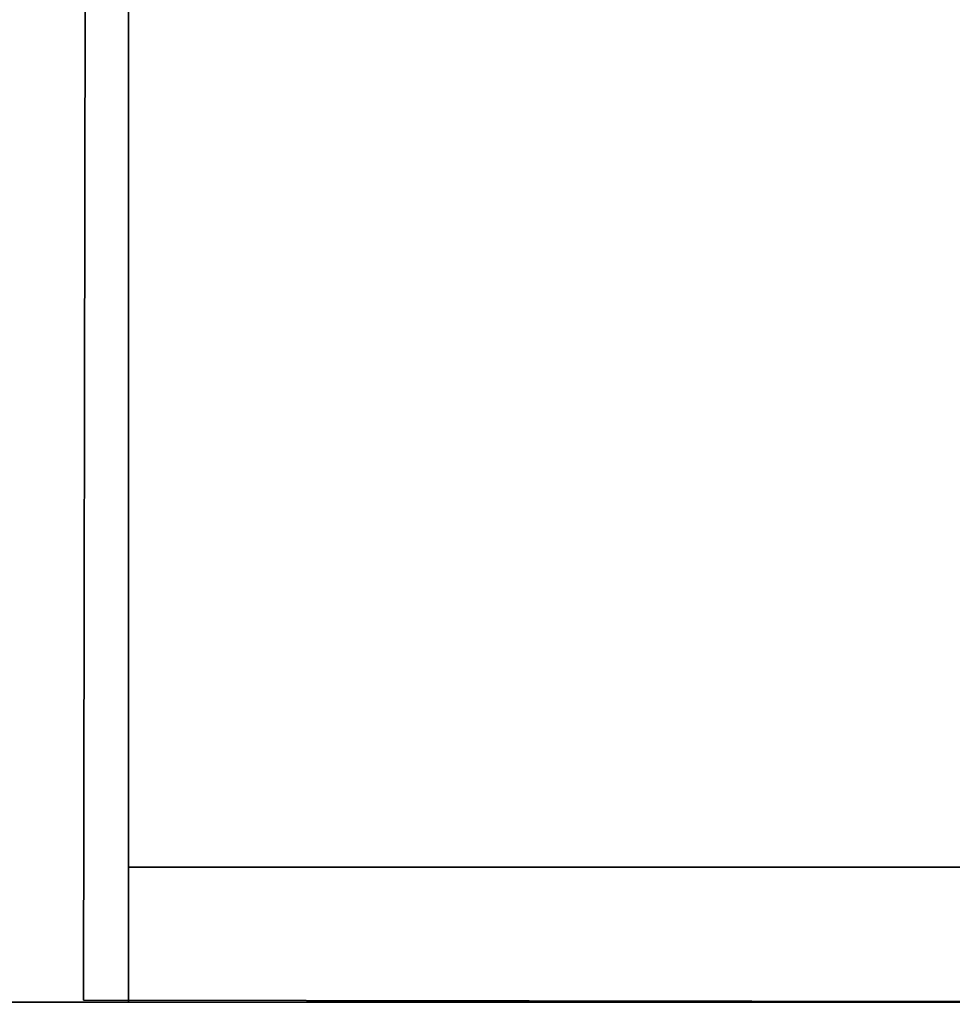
# Model space of a CAD drawing. Extents: x 413.3 to 457.5, y 5047.8 to 5050.
# Tile 99 of 256: x 419.261 to 419.3266, y 5047.8249 to 5047.894. Entities that reach past the tile are written whole.
import ezdxf

# ---------------------------------------------------------------- set-up
doc = ezdxf.new("R2010")
doc.units = 0
doc.header["$LTSCALE"] = 150
doc.header["$MEASUREMENT"] = 0
doc.layers.add('3DFACE_SHAPE', color=7, linetype='CONTINUOUS')

msp = doc.modelspace()

# ---------------------------------------------------------------- linework, layer by layer
at = {"layer": '3DFACE_SHAPE', "color": 13}
for points, invisible_edges in [([(419.365539, 5050.025014, -0.1905), (419.26869, 5050.025153, -0.1905), (419.26554, 5047.825153, -0.1905)], 12), ([(419.26869, 5050.025153, -0.0095), (419.362442, 5047.861866, -0.0095), (419.26554, 5047.825153, -0.0095)], 3), ([(419.26554, 5047.825153), (419.26869, 5050.025153), (419.26554, 5047.825153, -0.0095)], 2), ([(419.26869, 5050.025153), (419.26869, 5050.025153, -0.0095), (419.26554, 5047.825153, -0.0095)], 12), ([(419.468689, 5050.024866), (419.26869, 5050.025153), (419.26554, 5047.825153)], 12), ([(419.26554, 5047.825153, -0.2), (419.26869, 5050.025153, -0.2), (419.465539, 5047.824866, -0.2)], 2), ([(419.26554, 5047.825153, -0.1905), (419.26869, 5050.025153, -0.1905), (419.26554, 5047.825153, -0.2)], 2), ([(419.26869, 5050.025153, -0.1905), (419.26869, 5050.025153, -0.2), (419.26554, 5047.825153, -0.2)], 12), ([(419.362389, 5047.825014, -0.1905), (419.365539, 5050.025014, -0.1905), (419.26554, 5047.825153, -0.1905)], 2), ([(419.465539, 5047.824866), (419.468689, 5050.024866), (419.26554, 5047.825153)], 2), ([(419.362623, 5047.988166, -0.0095), (419.362442, 5047.861866, -0.0095), (419.26869, 5050.025153, -0.0095)], 14), ([(419.26869, 5050.025153, -0.2), (419.468689, 5050.024866, -0.2), (419.465539, 5047.824866, -0.2)], 12), ([(415.468689, 5047.825009), (419.268689, 5047.825009), (415.468689, 5048.025009)], 2), ([(419.268689, 5047.825009), (419.268689, 5048.025009), (415.468689, 5048.025009)], 12), ([(419.268689, 5047.825009, -0.2), (415.468689, 5047.825009, -0.2), (419.268689, 5048.025009, -0.2)], 2), ([(415.468689, 5047.825009, -0.2), (415.468689, 5048.025009, -0.2), (419.268689, 5048.025009, -0.2)], 12), ([(419.268689, 5048.025009, -0.2), (419.268689, 5047.921859, -0.1905), (419.268689, 5047.825009, -0.2)], 3), ([(419.268689, 5047.825009), (419.268689, 5047.928159, -0.0095), (419.268689, 5048.025009)], 3), ([(419.268689, 5047.921859, -0.0095), (419.268689, 5047.928159, -0.0095), (419.268689, 5047.825009)], 14), ([(415.468689, 5047.921859, -0.0095), (419.268689, 5047.921859, -0.0095), (415.468689, 5047.825009, -0.0095)], 2), ([(419.268689, 5047.921859, -0.0095), (419.268689, 5047.825009, -0.0095), (415.468689, 5047.825009, -0.0095)], 12), ([(419.268689, 5047.921859, -0.1905), (415.468689, 5047.921859, -0.1905), (419.268689, 5047.825009, -0.1905)], 2), ([(415.468689, 5047.921859, -0.1905), (415.468689, 5047.825009, -0.1905), (419.268689, 5047.825009, -0.1905)], 12), ([(419.268689, 5047.921859, -0.1905), (419.268689, 5047.825009, -0.1905), (419.268689, 5047.825009, -0.2)], 12), ([(419.268689, 5047.825009, -0.0095), (419.268689, 5047.921859, -0.0095), (419.268689, 5047.825009)], 2), ([(419.362442, 5047.861866, -0.0095), (419.362389, 5047.825014, -0.0095), (419.26554, 5047.825153, -0.0095)], 12), ([(419.268689, 5047.834509, -1), (419.365539, 5047.834509, -1), (419.268689, 5047.825009, -1)], 2), ([(419.365539, 5047.834509, -1), (419.371839, 5047.834509, -1), (419.268689, 5047.825009, -1)], 15), ([(419.268689, 5047.825009, -1), (419.371839, 5047.834509, -1), (419.468689, 5047.825009, -1)], 3), ([(419.468689, 5047.825009, -0.2), (419.365539, 5047.834509, -0.2), (419.268689, 5047.825009, -0.2)], 3), ([(419.365539, 5047.834509, -0.2), (419.268689, 5047.834509, -0.2), (419.268689, 5047.825009, -0.2)], 12), ([(419.268689, 5047.834509, -1), (419.268689, 5047.834509, -0.2), (419.365539, 5047.834509, -1)], 2), ([(419.268689, 5047.834509, -0.2), (419.365539, 5047.834509, -0.2), (419.365539, 5047.834509, -1)], 12), ([(419.268689, 5047.825009, -1), (419.268689, 5047.825009, -0.2), (419.268689, 5047.834509, -1)], 2), ([(419.268689, 5047.825009, -0.2), (419.268689, 5047.834509, -0.2), (419.268689, 5047.834509, -1)], 12), ([(415.468689, 5047.825009, -0.0095), (419.268689, 5047.825009, -0.0095), (415.468689, 5047.825009)], 2), ([(419.268689, 5047.825009, -0.0095), (419.268689, 5047.825009), (415.468689, 5047.825009)], 12), ([(419.268689, 5047.825009, -0.1905), (415.468689, 5047.825009, -0.1905), (419.268689, 5047.825009, -0.2)], 2), ([(415.468689, 5047.825009, -0.1905), (415.468689, 5047.825009, -0.2), (419.268689, 5047.825009, -0.2)], 12), ([(419.26554, 5047.825153, -0.0095), (419.362389, 5047.825014, -0.0095), (419.26554, 5047.825153)], 2), ([(419.362389, 5047.825014, -0.0095), (419.368689, 5047.825005, -0.0095), (419.26554, 5047.825153)], 15), ([(419.26554, 5047.825153), (419.368689, 5047.825005, -0.0095), (419.465539, 5047.824866)], 3), ([(419.465539, 5047.824866, -0.2), (419.362389, 5047.825014, -0.1905), (419.26554, 5047.825153, -0.2)], 3), ([(419.362389, 5047.825014, -0.1905), (419.26554, 5047.825153, -0.1905), (419.26554, 5047.825153, -0.2)], 12), ([(419.468689, 5047.825009, -1), (419.468689, 5047.825009, -0.2), (419.268689, 5047.825009, -1)], 2), ([(419.468689, 5047.825009, -0.2), (419.268689, 5047.825009, -0.2), (419.268689, 5047.825009, -1)], 12)]:
    msp.add_3dface(points, dxfattribs=dict(at, invisible_edges=invisible_edges))

doc.saveas('drawing.dxf')
